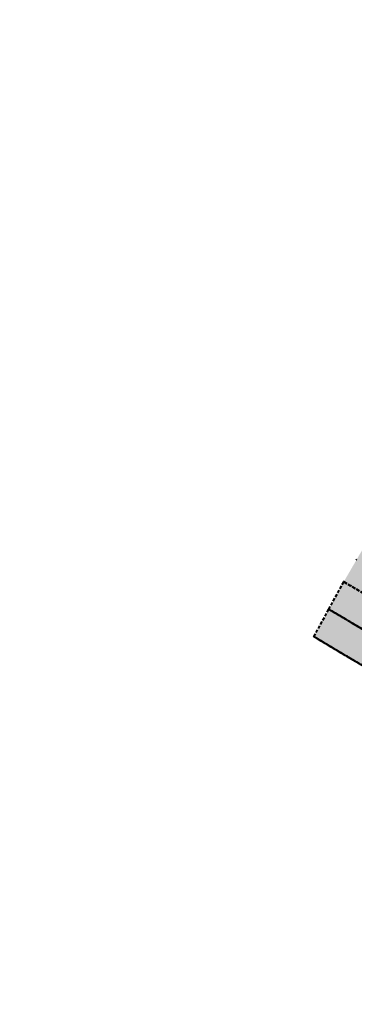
# Model space of a CAD drawing. Header units: metres. Extents: x 768989 to 770741, y 8991369 to 8992399.
# Tile 2 of 55: x 769339 to 769366, y 8991916 to 8991995. Entities that reach past the tile are written whole.
import ezdxf

# ---------------------------------------------------------------- set-up
doc = ezdxf.new("R2010")
doc.units = ezdxf.units.M
doc.header["$XCLIPFRAME"] = 2
for name, pattern in [('DASHED2', [0.375, 0.25, -0.125]), ('DOT', [6.35, 0, -6.35]), ('DOT2', [3.175, 0, -3.175])]:
    doc.linetypes.add(name, pattern=pattern)
doc.layers.add('+Corredor_P', color=7, linetype='DASHED2', lineweight=40)
doc.layers.add('+SL-Corredor-Rell_Secund', color=52, linetype='DOT2')
doc.layers.add('__ORTOFOTO', color=7, linetype='Continuous')
picture_1 = doc.add_image_def('image1.ecw', size_in_pixel=(24806, 30931))

# ---------------------------------------------------------------- blocks, each defined once
blk = doc.blocks.new('*U63')
at = {"layer": '+Corredor_P', "linetype": 'DASHED2', "lineweight": 40, "true_color": 0xffffff}
blk.add_hatch(color=7, dxfattribs=at).paths.add_polyline_path([(769362.693, 8991945.29), (769363.887, 8991947.489), (769365.081, 8991949.688), (769366.336, 8991951.85), (769367.625, 8991953.992), (769369.033, 8991956.063), (769370.466, 8991958.119), (769371.9, 8991960.175), (769373.334, 8991962.231), (769374.577, 8991964.4), (769375.778, 8991966.594), (769376.98, 8991968.789), (769378.181, 8991970.983), (769379.407, 8991973.163), (769380.671, 8991975.32), (769381.936, 8991977.476), (769383.2, 8991979.633), (769384.495, 8991981.772), (769385.797, 8991983.906), (769387.098, 8991986.041), (769388.4, 8991988.175), (769389.698, 8991990.312), (769390.932, 8991992.487), (769392.165, 8991994.663), (769393.421, 8991996.824), (769394.711, 8991998.966), (769396, 8992001.108), (769397.29, 8992003.249), (769398.58, 8992005.391), (769399.87, 8992007.533), (769401.16, 8992009.674), (769402.449, 8992011.816), (769403.739, 8992013.957), (769405.029, 8992016.099), (769406.319, 8992018.241), (769407.608, 8992020.382), (769408.898, 8992022.524), (769410.188, 8992024.666), (769411.478, 8992026.807), (769412.767, 8992028.949), (769414.057, 8992031.09), (769415.347, 8992033.232), (769416.629, 8992035.361), (769417.898, 8992037.476), (769419.164, 8992039.593), (769420.426, 8992041.712), (769421.685, 8992043.833), (769422.94, 8992045.956), (769424.192, 8992048.081), (769425.44, 8992050.209), (769426.685, 8992052.338), (769427.926, 8992054.47), (769429.163, 8992056.604), (769430.397, 8992058.74), (769431.628, 8992060.877), (769432.855, 8992063.017), (769434.078, 8992065.159), (769435.298, 8992067.303), (769436.514, 8992069.449), (769436.65, 8992069.69), (769445.535, 8992064.713), (769445.399, 8992064.471), (769444.179, 8992062.307), (769442.956, 8992060.146), (769441.729, 8992057.986), (769440.499, 8992055.829), (769439.265, 8992053.673), (769438.027, 8992051.52), (769436.786, 8992049.368), (769435.541, 8992047.219), (769434.293, 8992045.072), (769433.041, 8992042.927), (769431.786, 8992040.784), (769430.527, 8992038.643), (769429.264, 8992036.505), (769427.998, 8992034.368), (769426.728, 8992032.234), (769425.455, 8992030.101), (769424.174, 8992027.963), (769422.889, 8992025.818), (769421.604, 8992023.674), (769420.319, 8992021.529), (769419.034, 8992019.385), (769417.749, 8992017.24), (769416.464, 8992015.096), (769415.179, 8992012.951), (769413.894, 8992010.807), (769412.609, 8992008.663), (769411.324, 8992006.518), (769410.039, 8992004.374), (769408.754, 8992002.229), (769407.469, 8992000.085), (769406.184, 8991997.94), (769404.899, 8991995.796), (769403.614, 8991993.651), (769402.329, 8991991.507), (769401.019, 8991989.377), (769399.691, 8991987.258), (769398.364, 8991985.139), (769397.085, 8991982.991), (769395.809, 8991980.841), (769394.533, 8991978.691), (769393.257, 8991976.541), (769391.976, 8991974.395), (769390.672, 8991972.261), (769389.368, 8991970.128), (769388.064, 8991967.995), (769386.731, 8991965.879), (769385.379, 8991963.774), (769384.028, 8991961.67), (769382.677, 8991959.565), (769381.357, 8991957.441), (769380.18, 8991955.232), (769379.003, 8991953.023), (769377.825, 8991950.814), (769376.629, 8991948.617), (769375.344, 8991946.473), (769374.032, 8991944.344), (769372.676, 8991942.242), (769371.319, 8991940.141), (769362.693, 8991945.29)], flags=0)
at = {"layer": '+Corredor_P', "color": 7, "linetype": 'DASHED2', "lineweight": 40}
for p, q in [((769363.887, 8991947.489, 7.457), (769365.081, 8991949.688, 7.513)), ((769362.693, 8991945.29, 7.401), (769363.887, 8991947.489, 7.457))]:
    blk.add_line(p, q, dxfattribs=at)
at = {"layer": '+Corredor_P', "color": 153, "linetype": 'DASHED2', "lineweight": 40}
for p, q in [((769370.196, 8991946.634, 4.535), (769365.081, 8991949.688, 7.513)), ((769374.032, 8991944.344, 7.513), (769365.081, 8991949.688, 7.513)), ((769374.032, 8991944.344, 7.513), (769365.081, 8991949.688, 7.513)), ((769365.081, 8991949.688, 7.513), (769365.081, 8991949.688, 7.513)), ((769365.081, 8991949.688, 7.513), (769365.081, 8991949.688, 7.513)), ((769368.909, 8991944.491, 4.533), (769363.887, 8991947.489, 7.457)), ((769372.676, 8991942.242, 7.457), (769363.887, 8991947.489, 7.457)), ((769372.676, 8991942.242, 7.457), (769363.887, 8991947.489, 7.457)), ((769363.887, 8991947.489, 7.457), (769363.887, 8991947.489, 7.457)), ((769363.887, 8991947.489, 7.457), (769363.887, 8991947.489, 7.457)), ((769367.622, 8991942.348, 4.531), (769362.693, 8991945.29, 7.401)), ((769371.319, 8991940.141, 7.401), (769362.693, 8991945.29, 7.401)), ((769371.319, 8991940.141, 7.401), (769362.693, 8991945.29, 7.401)), ((769362.693, 8991945.29, 7.401), (769362.693, 8991945.29, 7.401)), ((769362.693, 8991945.29, 7.401), (769362.693, 8991945.29, 7.401))]:
    blk.add_line(p, q, dxfattribs=at)
at = {"layer": '+SL-Corredor-Rell_Secund', "color": 20, "linetype": 'DOT', "lineweight": -3, "ltscale": 0.3}
for p, q in [((769365.081, 8991949.688, 7.513), (769366.336, 8991951.85, 7.534)), ((769363.887, 8991947.489, 7.457), (769365.081, 8991949.688, 7.513)), ((769362.693, 8991945.29, 7.401), (769363.887, 8991947.489, 7.457))]:
    blk.add_line(p, q, dxfattribs=at)

msp = doc.modelspace()

# ---------------------------------------------------------------- block references
at = {"layer": '+Corredor_P', "color": 7, "linetype": 'DASHED2', "lineweight": 40}
msp.add_blockref('*U63', (0, 0), dxfattribs=at)

# ---------------------------------------------------------------- pictures from other files: only their frames are drawn
at = {"layer": '__ORTOFOTO'}
image = msp.add_image(picture_1, insert=(768953.111, 8991450.629), size_in_units=(788.093, 982.685), dxfattribs=at)
image.set_boundary_path([(14907.494, 3902.78), (13192.595, 8192.59), (9164.97, 15223.01), (1123.99, 23397.36), (7213.21, 30797.77), (15925.164, 20444.27), (23177.06, 8354.5), (14907.494, 3902.78)])

doc.saveas('drawing.dxf')
